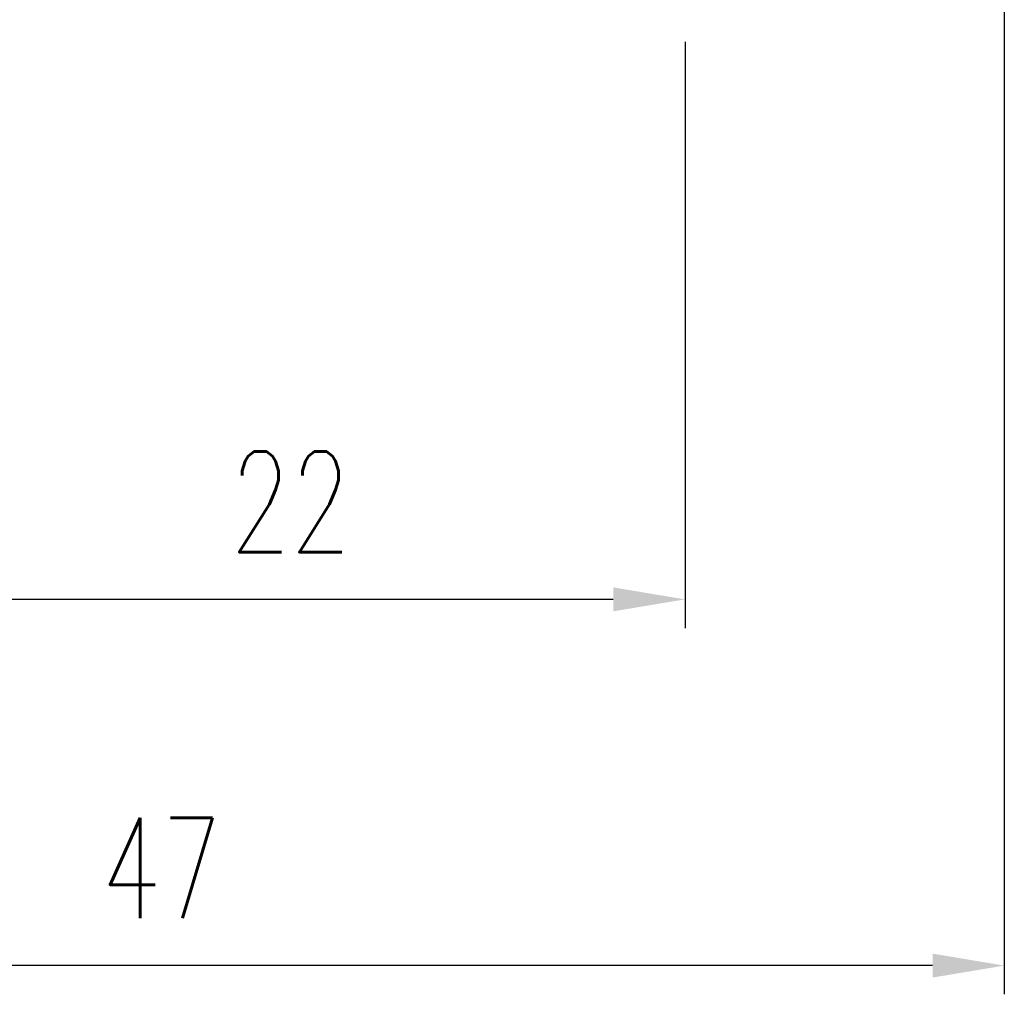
# Model space of a CAD drawing. Header units: millimetres. Extents: x -51 to 319, y -54 to 83.
# Tile 3 of 108: x 90 to 117, y -54 to -27. Entities that reach past the tile are written whole.
import ezdxf

# ---------------------------------------------------------------- set-up
doc = ezdxf.new("R2010")
doc.units = ezdxf.units.MM
doc.layers.add('DIM', color=4, linetype='Continuous')
doc.styles.add('DIM-7', font='SIMPLEX.shx', dxfattribs={"width": 0.7, "bigfont": 'chineset.shx'})
doc.dimstyles.new('CNS', dxfattribs={"dimtxt": 3.5, "dimasz": 2.5, "dimexe": 1, "dimexo": 1.5, "dimgap": 0.09, "dimtad": 0, "dimdsep": 46, "dimtxsty": 'DIM-7', "dimcen": 0.09, "dimclrd": 1, "dimclre": 1, "dimclrt": 4, "dimadec": 0, "dimazin": 0, "dimtfac": 1, "dimtix": 1, "dimtmove": 2, "dimatfit": 3, "dimfxl": 1, "dimtvp": 0.971429, "dimtolj": 1, "dimarcsym": 0})

# ---------------------------------------------------------------- blocks, each defined once
blk = doc.blocks.new('*D8')
at = {"layer": 'DEFPOINTS', "color": 0}
for p in [(108.1, -26), (86.1, -34), (86.1, -42.733)]:
    blk.add_point(p, dxfattribs=at)
at = {"layer": 'DIM', "color": 0, "lineweight": -2}
for p, q in [((108.1, -27.2), (108.1, -43.533)), ((86.1, -35.2), (86.1, -43.533)), ((106.1, -42.733), (88.1, -42.733))]:
    blk.add_line(p, q, dxfattribs=at)
at = {"layer": 'DIM', "color": 0}
for points in [[(88.1, -42.399), (88.1, -43.066), (86.1, -42.733)], [(106.1, -42.399), (106.1, -43.066), (108.1, -42.733)]]:
    blk.add_solid(points, dxfattribs=at)
at = {"layer": 'DIM', "color": 0, "insert": (97.1, -40.013), "char_height": 2.8, "attachment_point": 5, "style": 'DIM-7'}
blk.add_mtext('\\A1;22', dxfattribs=at)
blk = doc.blocks.new('*D9')
at = {"layer": 'DEFPOINTS', "color": 0}
for p in [(117, -16), (70, -20), (70, -52.938)]:
    blk.add_point(p, dxfattribs=at)
at = {"layer": 'DIM', "color": 0, "lineweight": -2}
for p, q in [((117, -17.2), (117, -53.738)), ((70, -21.2), (70, -53.738)), ((115, -52.938), (72, -52.938))]:
    blk.add_line(p, q, dxfattribs=at)
at = {"layer": 'DIM', "color": 0}
for points in [[(72, -52.604), (72, -53.271), (70, -52.938)], [(115, -52.604), (115, -53.271), (117, -52.938)]]:
    blk.add_solid(points, dxfattribs=at)
at = {"layer": 'DIM', "color": 0, "insert": (93.5, -50.218), "char_height": 2.8, "attachment_point": 5, "style": 'DIM-7'}
blk.add_mtext('\\A1;47', dxfattribs=at)

msp = doc.modelspace()

# ---------------------------------------------------------------- dimensions: what is measured, and where the dimension line sits
at = {"layer": 'DIM', "color": 7}
for base, p1, p2, picture, middle in [((70, -52.938), (117, -16), (70, -20), '*D9', (93.5, -50.218)), ((86.1, -42.733), (108.1, -26), (86.1, -34), '*D8', (97.1, -40.013))]:
    dim = msp.add_linear_dim(base=base, p1=p1, p2=p2, dimstyle='CNS', override={"dimscale": 0.8, "dimclrd": 0, "dimclre": 0, "dimclrt": 0}, dxfattribs=at)
    dim.commit()
    dim.dimension.update_dxf_attribs({"geometry": picture, "text_midpoint": middle})

doc.saveas('drawing.dxf')
